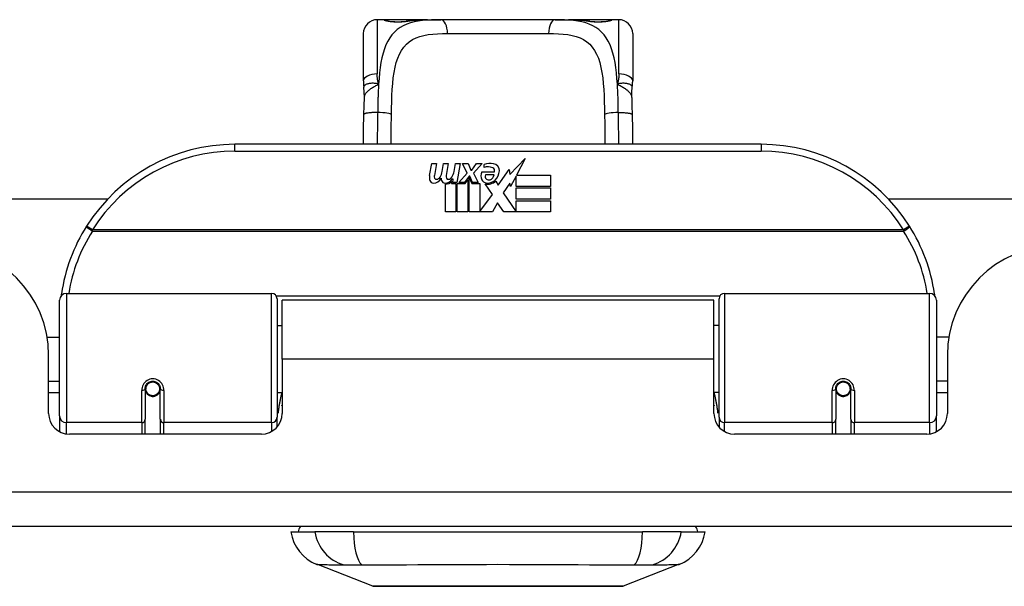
# Model space of a CAD drawing. Header units: inches. Extents: x 19 to 626, y 56 to 294.
# Tile 6 of 203: x 78.9 to 81.71, y 55.89 to 57.51. Entities that reach past the tile are written whole.
import ezdxf

# ---------------------------------------------------------------- set-up
doc = ezdxf.new("R2010")
doc.units = ezdxf.units.IN
doc.header["$MEASUREMENT"] = 0
doc.layers.add('Visible Edges(ANSI)', color=7, linetype='Continuous', lineweight=25)
doc.layers.add('Visible Tangent Edges(ANSI)', color=7, linetype='Continuous', lineweight=25)

msp = doc.modelspace()

# ---------------------------------------------------------------- linework, layer by layer
at = {"layer": 'Visible Edges(ANSI)'}
for p, q in [((79.9381, 57.51), (79.9184, 57.51)), ((80.062, 57.51), (79.9381, 57.51)), ((80.062, 57.51), (80.1003, 57.51)), ((80.4256, 57.51), (80.1003, 57.51)), ((80.4256, 57.51), (80.4639, 57.51)), ((80.5877, 57.51), (80.4639, 57.51)), ((80.6074, 57.51), (80.5877, 57.51)), ((79.8791, 57.3352), (79.8791, 57.4706)), ((80.6468, 57.4706), (80.6468, 57.3352)), ((81.0129, 57.1546), (79.5129, 57.1546)), ((80.0676, 57.0657), (80.0742, 57.1)), ((80.0742, 57.1), (80.0874, 57.1)), ((80.0874, 57.1), (80.0814, 57.0655)), ((80.1039, 57.0775), (80.1078, 57.1)), ((80.1078, 57.1), (80.121, 57.1)), ((80.121, 57.1), (80.115, 57.0655)), ((80.1378, 57.0775), (80.1417, 57.1)), ((80.1417, 57.1), (80.1549, 57.1)), ((80.1549, 57.1), (80.1453, 57.0454)), ((80.1618, 57.1), (80.178, 57.1)), ((80.1753, 57.0719), (80.1618, 57.1)), ((80.178, 57.1), (80.1855, 57.0805)), ((80.1879, 57.0805), (80.2014, 57.1)), ((80.2176, 57.1), (80.193, 57.0721)), ((80.2014, 57.1), (80.2176, 57.1)), ((80.223, 57.0883), (80.223, 57.0973)), ((80.2969, 57.0682), (80.3408, 57.1144)), ((80.3408, 57.1144), (80.316, 57.0667)), ((80.151, 57.0454), (80.1753, 57.0719)), ((80.1807, 57.0638), (80.1674, 57.0454)), ((80.1828, 57.0638), (80.1807, 57.0638)), ((80.1906, 57.0454), (80.1828, 57.0638)), ((80.1855, 57.0805), (80.1879, 57.0805)), ((80.193, 57.0721), (80.2068, 57.0454)), ((80.2164, 57.0763), (80.253, 57.0763)), ((80.2515, 57.0673), (80.2275, 57.0673)), ((80.2635, 57.0384), (80.295, 57.0824)), ((80.295, 57.0824), (80.2969, 57.0682)), ((80.3142, 57.0634), (80.2989, 57.034)), ((80.3142, 57.0346), (80.3142, 57.0634)), ((80.316, 57.0667), (80.4129, 57.0667)), ((80.4129, 57.0667), (80.4129, 57.0346)), ((80.1129, 56.9617), (80.1129, 57.0412)), ((80.1309, 57.0487), (80.1303, 57.0426)), ((80.1303, 57.0426), (80.1426, 57.0426)), ((80.1348, 57.055), (80.1319, 57.055)), ((80.1339, 57.0454), (80.1348, 57.055)), ((80.1453, 57.0454), (80.1339, 57.0454)), ((80.1426, 57.0426), (80.1426, 56.9617)), ((80.1468, 57.0426), (80.169, 57.0426)), ((80.1468, 56.9617), (80.1468, 57.0426)), ((80.1674, 57.0454), (80.151, 57.0454)), ((80.169, 57.0426), (80.1765, 57.0529)), ((80.1765, 57.0529), (80.1765, 56.9617)), ((80.1807, 57.0602), (80.1882, 57.0426)), ((80.1807, 56.9617), (80.1807, 57.0602)), ((80.1882, 57.0426), (80.2107, 57.0426)), ((80.2068, 57.0454), (80.1906, 57.0454)), ((80.2107, 57.0426), (80.2107, 56.963)), ((80.2473, 57.012), (80.2266, 57.0418)), ((80.2566, 57.0499), (80.2635, 57.0384)), ((80.297, 57.0441), (80.2773, 57.016)), ((80.2989, 57.034), (80.297, 57.0441)), ((80.4129, 57.0346), (80.3142, 57.0346)), ((80.2107, 56.963), (80.2473, 57.012)), ((80.2773, 57.016), (80.3142, 56.9623)), ((80.3142, 57.0301), (80.4129, 57.0301)), ((80.3142, 56.998), (80.3142, 57.0301)), ((80.4129, 57.0301), (80.4129, 56.998)), ((62.2743, 56.9991), (79.1506, 56.9991)), ((80.2615, 56.9878), (80.2476, 56.9617)), ((80.2791, 56.9617), (80.2615, 56.9878)), ((80.4129, 56.998), (80.3142, 56.998)), ((80.3142, 56.9938), (80.4129, 56.9938)), ((80.3142, 56.9623), (80.3142, 56.9938)), ((80.4129, 56.9938), (80.4129, 56.9617)), ((81.3753, 56.9991), (82.8961, 56.9991)), ((80.1426, 56.9617), (80.1129, 56.9617)), ((80.1765, 56.9617), (80.1468, 56.9617)), ((80.2476, 56.9617), (80.1807, 56.9617)), ((80.4129, 56.9617), (80.2791, 56.9617)), ((79.0326, 56.7296), (79.6173, 56.7296)), ((80.9086, 56.7296), (81.4933, 56.7296)), ((79.0129, 56.38), (79.0129, 56.7099)), ((79.633, 56.7139), (79.633, 56.3762)), ((79.6474, 56.5421), (79.6474, 56.7101)), ((80.8784, 56.7101), (79.6474, 56.7101)), ((80.8784, 56.5421), (80.8784, 56.7101)), ((80.8929, 56.3762), (80.8929, 56.7139)), ((81.5129, 56.7099), (81.5129, 56.38)), ((79.633, 56.6376), (79.6474, 56.6376)), ((80.8929, 56.6376), (80.8784, 56.6376)), ((78.9776, 56.6051), (79.0129, 56.6051)), ((81.5483, 56.6051), (81.5129, 56.6051)), ((78.9819, 56.3872), (78.9819, 56.5531)), ((79.6474, 56.5421), (79.6474, 56.3872)), ((80.8784, 56.3872), (80.8784, 56.5421)), ((81.5439, 56.5531), (81.5439, 56.3872)), ((78.9819, 56.4791), (79.0129, 56.4791)), ((81.5439, 56.4791), (81.5129, 56.4791)), ((79.0129, 56.4456), (78.9819, 56.4456)), ((79.257, 56.4575), (79.257, 56.3705)), ((79.2591, 56.4551), (79.2572, 56.4551)), ((79.2577, 56.4628), (79.2596, 56.4624)), ((79.259, 56.4625), (79.259, 56.4575)), ((79.263, 56.4456), (79.2606, 56.4456)), ((79.2968, 56.4456), (79.2944, 56.4456)), ((79.2981, 56.4544), (79.3003, 56.454)), ((79.3003, 56.3705), (79.3003, 56.4575)), ((79.633, 56.4466), (79.6474, 56.4466)), ((80.8929, 56.4466), (80.8784, 56.4466)), ((81.2255, 56.4575), (81.2255, 56.3705)), ((81.2277, 56.4544), (81.2255, 56.454)), ((81.2315, 56.4456), (81.2291, 56.4456)), ((81.2653, 56.4456), (81.2629, 56.4456)), ((81.2682, 56.4628), (81.2663, 56.4624)), ((81.2667, 56.4551), (81.2687, 56.4551)), ((81.2669, 56.4575), (81.2669, 56.4625)), ((81.2688, 56.3705), (81.2688, 56.4575)), ((81.5439, 56.4456), (81.5129, 56.4456)), ((79.0129, 56.38), (79.0129, 56.3352)), ((79.257, 56.3281), (79.257, 56.3705)), ((79.3003, 56.3705), (79.3003, 56.3281)), ((79.633, 56.3485), (79.633, 56.3762)), ((80.8929, 56.3762), (80.8929, 56.3485)), ((81.2255, 56.3281), (81.2255, 56.3705)), ((81.2688, 56.3705), (81.2688, 56.3281)), ((81.5129, 56.3352), (81.5129, 56.38)), ((79.5884, 56.3281), (79.041, 56.3281)), ((81.4849, 56.3281), (80.9375, 56.3281)), ((84.4139, 56.0651), (18.8089, 56.0651)), ((79.6724, 56.0494), (79.7404, 56.0494)), ((79.8512, 56.0494), (79.7404, 56.0494)), ((79.8512, 56.0494), (80.6747, 56.0494)), ((80.7854, 56.0494), (80.6747, 56.0494)), ((80.7854, 56.0494), (80.8535, 56.0494)), ((79.9061, 55.8949), (79.7464, 55.957)), ((80.7795, 55.957), (80.6198, 55.8949))]:
    msp.add_line(p, q, dxfattribs=at)
at = {"layer": 'Visible Edges(ANSI)', "flags": 128}
for points in [[(79.9461, 57.5075), (79.9467, 57.5073), (79.9484, 57.5069), (79.9536, 57.506), (79.9608, 57.5051), (79.9692, 57.5045), (79.9782, 57.5043), (79.9872, 57.5046), (79.9954, 57.5052), (80.0023, 57.5061)], [(80.0023, 57.5061), (80.0165, 57.508), (80.0313, 57.5092), (80.0464, 57.5098), (80.062, 57.51)], [(80.4639, 57.51), (80.4795, 57.5098), (80.4946, 57.5092), (80.5093, 57.508), (80.5236, 57.5061)], [(80.5236, 57.5061), (80.5305, 57.5052), (80.5388, 57.5046), (80.5477, 57.5043), (80.5568, 57.5045), (80.5651, 57.5051), (80.5723, 57.506), (80.5775, 57.5069), (80.5792, 57.5073), (80.5798, 57.5075)], [(79.8791, 57.3352), (79.8791, 57.3345), (79.8791, 57.3338), (79.8791, 57.3331), (79.8791, 57.3324), (79.8791, 57.3317), (79.8792, 57.331), (79.8792, 57.3303), (79.8792, 57.3296), (79.8793, 57.3289), (79.8793, 57.3281), (79.8793, 57.3274), (79.8794, 57.3267), (79.8794, 57.326), (79.8795, 57.3253), (79.8796, 57.3245), (79.8796, 57.3238), (79.8797, 57.3231), (79.8798, 57.3224), (79.8799, 57.3217), (79.8799, 57.3209), (79.88, 57.3202), (79.8801, 57.3195), (79.8802, 57.3188), (79.8803, 57.318)], [(79.8819, 57.2877), (79.8818, 57.3029), (79.8803, 57.318)], [(80.644, 57.2877), (80.644, 57.3029), (80.6455, 57.318)], [(80.6455, 57.318), (80.6456, 57.3188), (80.6457, 57.3195), (80.6458, 57.3202), (80.6459, 57.3209), (80.646, 57.3217), (80.6461, 57.3224), (80.6462, 57.3231), (80.6462, 57.3238), (80.6463, 57.3245), (80.6464, 57.3253), (80.6464, 57.326), (80.6465, 57.3267), (80.6465, 57.3274), (80.6466, 57.3281), (80.6466, 57.3289), (80.6467, 57.3296), (80.6467, 57.3303), (80.6467, 57.331), (80.6467, 57.3317), (80.6468, 57.3324), (80.6468, 57.3331), (80.6468, 57.3338), (80.6468, 57.3345), (80.6468, 57.3352)], [(79.8805, 57.2396), (79.881, 57.264), (79.8819, 57.2877)], [(80.644, 57.2877), (80.6448, 57.264), (80.6453, 57.2396)], [(79.8793, 57.1546), (79.8798, 57.1968), (79.8805, 57.2396)], [(80.6453, 57.2396), (80.646, 57.1968), (80.6466, 57.1546)], [(79.0184, 56.7286), (79.0184, 56.7283), (79.0184, 56.7281), (79.0183, 56.7279), (79.0183, 56.7276), (79.0183, 56.7274), (79.0182, 56.7271), (79.0182, 56.7269), (79.0181, 56.7266), (79.0181, 56.7264), (79.0181, 56.7261), (79.018, 56.7259), (79.018, 56.7256), (79.018, 56.7254), (79.0179, 56.7251), (79.0179, 56.7249), (79.0179, 56.7246), (79.0178, 56.7244), (79.0178, 56.7241), (79.0178, 56.7239), (79.0177, 56.7236), (79.0177, 56.7234), (79.0177, 56.7231), (79.0176, 56.7229), (79.0176, 56.7226)], [(81.5083, 56.7226), (81.5083, 56.7229), (81.5082, 56.7231), (81.5082, 56.7234), (81.5082, 56.7236), (81.5081, 56.7239), (81.5081, 56.7241), (81.508, 56.7244), (81.508, 56.7246), (81.508, 56.7249), (81.5079, 56.7251), (81.5079, 56.7254), (81.5079, 56.7256), (81.5078, 56.7259), (81.5078, 56.7261), (81.5078, 56.7264), (81.5077, 56.7266), (81.5077, 56.7269), (81.5077, 56.7271), (81.5076, 56.7274), (81.5076, 56.7276), (81.5075, 56.7279), (81.5075, 56.7281), (81.5075, 56.7283), (81.5074, 56.7286)], [(79.257, 56.4575), (79.2572, 56.4601), (79.2577, 56.4627), (79.2585, 56.4653), (79.2597, 56.4678), (79.2612, 56.4702), (79.263, 56.4723), (79.2651, 56.4743), (79.2675, 56.476), (79.2701, 56.4773), (79.2729, 56.4783), (79.2758, 56.4789), (79.2787, 56.4791), (79.2817, 56.4789), (79.2846, 56.4783), (79.2873, 56.4773), (79.2899, 56.4759), (79.2923, 56.4743), (79.2944, 56.4723), (79.2962, 56.4701), (79.2977, 56.4678), (79.2988, 56.4653), (79.2997, 56.4627), (79.3002, 56.4601), (79.3003, 56.4575)], [(81.2255, 56.4575), (81.2257, 56.4601), (81.2262, 56.4627), (81.227, 56.4653), (81.2282, 56.4678), (81.2296, 56.4701), (81.2314, 56.4723), (81.2336, 56.4743), (81.2359, 56.4759), (81.2385, 56.4773), (81.2413, 56.4783), (81.2442, 56.4789), (81.2472, 56.4791), (81.2501, 56.4789), (81.253, 56.4783), (81.2558, 56.4773), (81.2584, 56.476), (81.2608, 56.4743), (81.2629, 56.4723), (81.2647, 56.4702), (81.2662, 56.4678), (81.2674, 56.4653), (81.2682, 56.4627), (81.2687, 56.4601), (81.2688, 56.4575)], [(79.6469, 56.4091), (79.647, 56.4092), (79.647, 56.4093), (79.647, 56.4093), (79.647, 56.4094), (79.647, 56.4094), (79.6471, 56.4095), (79.6471, 56.4095), (79.6471, 56.4096), (79.6471, 56.4096), (79.6471, 56.4097), (79.6472, 56.4097), (79.6472, 56.4098), (79.6472, 56.4098), (79.6472, 56.4099), (79.6473, 56.4099), (79.6473, 56.41), (79.6473, 56.4101), (79.6473, 56.4101), (79.6473, 56.4102), (79.6474, 56.4102), (79.6474, 56.4103), (79.6474, 56.4103), (79.6474, 56.4104), (79.6474, 56.4104)], [(80.8784, 56.4104), (80.8784, 56.4104), (80.8785, 56.4103), (80.8785, 56.4103), (80.8785, 56.4102), (80.8785, 56.4102), (80.8786, 56.4101), (80.8786, 56.4101), (80.8786, 56.41), (80.8786, 56.4099), (80.8786, 56.4099), (80.8787, 56.4098), (80.8787, 56.4098), (80.8787, 56.4097), (80.8787, 56.4097), (80.8788, 56.4096), (80.8788, 56.4096), (80.8788, 56.4095), (80.8788, 56.4095), (80.8788, 56.4094), (80.8789, 56.4094), (80.8789, 56.4093), (80.8789, 56.4093), (80.8789, 56.4092), (80.8789, 56.4091)], [(79.9078, 55.8945), (79.9083, 55.8945), (79.9095, 55.8945), (79.9117, 55.8945), (79.9146, 55.8945), (79.9184, 55.8945), (79.9231, 55.8945), (79.9286, 55.8945), (79.9348, 55.8944), (79.9419, 55.8944), (79.9498, 55.8944), (79.9584, 55.8944), (79.9676, 55.8944), (79.9776, 55.8943), (79.9883, 55.8943), (79.9997, 55.8943), (80.0116, 55.8943), (80.0242, 55.8943), (80.0374, 55.8943), (80.0511, 55.8943), (80.0653, 55.8944), (80.08, 55.8944), (80.0951, 55.8944), (80.1107, 55.8944), (80.1267, 55.8944), (80.143, 55.8945), (80.1597, 55.8945), (80.1765, 55.8945), (80.1936, 55.8945), (80.2107, 55.8945), (80.228, 55.8945), (80.2453, 55.8945), (80.2628, 55.8945), (80.2803, 55.8945), (80.2978, 55.8945), (80.3152, 55.8945), (80.3324, 55.8945), (80.3493, 55.8945), (80.3661, 55.8945), (80.3827, 55.8945), (80.399, 55.8944), (80.415, 55.8944), (80.4307, 55.8944), (80.4459, 55.8944), (80.4606, 55.8944), (80.4748, 55.8943), (80.4885, 55.8943), (80.5017, 55.8943), (80.5143, 55.8943), (80.5262, 55.8943), (80.5376, 55.8943), (80.5483, 55.8943), (80.5583, 55.8944), (80.5675, 55.8944), (80.5761, 55.8944), (80.5839, 55.8944), (80.591, 55.8944), (80.5973, 55.8945), (80.6028, 55.8945), (80.6074, 55.8945), (80.6113, 55.8945), (80.6142, 55.8945), (80.6163, 55.8945), (80.6176, 55.8945), (80.6181, 55.8945)]]:
    msp.add_lwpolyline(points, dxfattribs=at)
at = {"layer": 'Visible Edges(ANSI)'}
for centre in [(79.2787, 56.4575), (81.2472, 56.4575)]:
    msp.add_circle(centre, 0.0197, dxfattribs=at)
for centre, radius, start, end in [((79.9184, 57.4706), 0.0394, 90, 180), ((79.9381, 57.4903), 0.0197, 56.88, 90), ((80.5877, 57.4903), 0.0197, 90, 123.12), ((80.6074, 57.4706), 0.0394, 0, 90), ((79.5129, 56.6546), 0.5, 90, 147.7623), ((81.0129, 56.6546), 0.5, 32.2377, 90), ((80.2411, 57.0394), 0.0607, 81.5605, 107.3343), ((80.2348, 57.06), 0.0307, 64.6784, 112.5609), ((80.2471, 57.0799), 0.0197, 356.5646, 81.5605), ((80.0959, 57.0602), 0.0288, 169, 198.4748), ((80.0935, 57.0634), 0.0123, 169.9922, 203.5487), ((80.058, 57.0849), 0.0465, 328.5584, 350.8257), ((80.1271, 57.0634), 0.0123, 170, 203.5571), ((80.092, 57.0856), 0.0465, 327.5992, 350), ((80.2422, 57.0649), 0.0282, 156.1555, 203.8445), ((80.2359, 57.0627), 0.00955, 151.4547, 231.1652), ((80.2349, 57.0694), 0.0168, 289.3797, 352.9975), ((80.2438, 57.079), 0.0096, 343.5261, 64.6784), ((80.2271, 57.0811), 0.0398, 314.1684, 356.5646), ((80.0785, 57.0544), 0.0105, 198.4748, 269.6788), ((80.0786, 57.0685), 0.0246, 269.6788, 333.9508), ((80.0877, 57.0609), 0.006, 203.5487, 276.1027), ((80.087, 57.0674), 0.0126, 276.1027, 327.6083), ((80.1294, 57.0595), 0.0288, 183.6169, 196.9928), ((80.1115, 57.0541), 0.0101, 196.9928, 269.4776), ((80.1117, 57.0679), 0.024, 269.4776, 327.4114), ((80.1134, 57.0652), 0.024, 268.7952, 316.5849), ((80.1213, 57.0609), 0.006, 203.5571, 276.03), ((80.1206, 57.0674), 0.0126, 276.03, 327.5992), ((80.2303, 57.0597), 0.0152, 203.8445, 265.0802), ((80.234, 57.074), 0.033, 257.079, 313.1785), ((80.234, 57.074), 0.0299, 260.4085, 314.1684), ((80.2368, 57.0638), 0.0109, 231.1652, 289.3797), ((79.5129, 56.6546), 0.5, 147.7623, 171.4919), ((81.0129, 56.6546), 0.5, 8.5081, 32.2377), ((78.6699, 56.5531), 0.312, 0, 90), ((81.8559, 56.5531), 0.312, 90, 180), ((79.0326, 56.7099), 0.0197, 90, 180), ((79.6173, 56.7139), 0.0157, 0, 90), ((80.9086, 56.7139), 0.0157, 90, 180), ((81.4933, 56.7099), 0.0197, 0, 90), ((79.2787, 56.4575), 0.0217, 180, 350.853), ((81.2472, 56.4575), 0.0217, 189.147, 0), ((79.041, 56.3872), 0.0591, 180, 270), ((79.5884, 56.3872), 0.0591, 270, 0), ((80.9375, 56.3872), 0.0591, 180, 270), ((81.4849, 56.3872), 0.0591, 270, 0), ((79.7314, 56.0415), 0.0394, 143.1301, 168.463), ((80.7944, 56.0415), 0.0394, 11.537, 36.8699), ((79.7892, 56.067), 0.1181, 188.6009, 248.7495), ((80.7367, 56.067), 0.1181, 291.2505, 351.3991), ((79.9078, 55.8994), 0.00492, 248.7495, 269.7912), ((80.618, 55.8994), 0.00492, 270.2088, 291.2505)]:
    msp.add_arc(centre, radius, start, end, dxfattribs=at)
at = {"layer": 'Visible Tangent Edges(ANSI)'}
for p, q in [((79.9184, 57.51), (79.9184, 57.3553)), ((79.9381, 57.5094), (79.9381, 57.51)), ((80.5877, 57.51), (80.5877, 57.5094)), ((80.6074, 57.3553), (80.6074, 57.51)), ((80.1189, 57.4706), (80.407, 57.4706)), ((79.5129, 57.1349), (79.5129, 57.1546)), ((81.0129, 57.1546), (81.0129, 57.1349)), ((79.5129, 57.1349), (81.0129, 57.1349)), ((79.1067, 56.9108), (79.09, 56.9213)), ((81.4359, 56.9213), (81.4192, 56.9108)), ((81.4192, 56.9108), (79.1067, 56.9108)), ((79.1067, 56.9071), (79.1067, 56.9108)), ((79.1067, 56.9071), (81.4192, 56.9071)), ((81.4192, 56.9108), (81.4192, 56.9071)), ((79.0326, 56.7296), (79.0326, 56.361)), ((79.6173, 56.361), (79.6173, 56.7296)), ((80.9086, 56.7296), (80.9086, 56.361)), ((81.4933, 56.361), (81.4933, 56.7296)), ((80.8951, 56.7219), (79.6308, 56.7219)), ((80.8784, 56.5421), (79.6474, 56.5421)), ((79.2472, 56.361), (79.2472, 56.4528)), ((79.3102, 56.4528), (79.3102, 56.361)), ((81.2157, 56.361), (81.2157, 56.4528)), ((81.2787, 56.4528), (81.2787, 56.361)), ((79.0326, 56.3287), (79.0326, 56.361)), ((79.2472, 56.361), (79.0326, 56.361)), ((79.2472, 56.361), (79.2472, 56.3281)), ((79.6173, 56.361), (79.3102, 56.361)), ((79.3102, 56.3281), (79.3102, 56.361)), ((79.6173, 56.361), (79.6173, 56.3357)), ((80.9086, 56.3357), (80.9086, 56.361)), ((81.2157, 56.361), (80.9086, 56.361)), ((81.2157, 56.361), (81.2157, 56.3281)), ((81.4933, 56.361), (81.2787, 56.361)), ((81.2787, 56.3281), (81.2787, 56.361)), ((81.4933, 56.361), (81.4933, 56.3287)), ((18.8089, 56.1641), (84.4139, 56.1641))]:
    msp.add_line(p, q, dxfattribs=at)
at = {"layer": 'Visible Tangent Edges(ANSI)', "flags": 128}
for points in [[(80.1003, 57.51), (80.0866, 57.5099), (80.0733, 57.5095), (80.0603, 57.5087), (80.0478, 57.5075), (80.0357, 57.5058), (80.0242, 57.5035), (80.0132, 57.5006), (80.0027, 57.4971), (79.9929, 57.4928), (79.9838, 57.4877), (79.9754, 57.4817), (79.9676, 57.4748), (79.9606, 57.467), (79.9543, 57.4582), (79.9486, 57.4486), (79.9435, 57.4381), (79.9391, 57.4268), (79.9352, 57.4146), (79.932, 57.4016), (79.9293, 57.3878), (79.927, 57.3733), (79.9252, 57.3583), (79.9238, 57.3426), (79.9226, 57.3265)], [(79.9381, 57.5094), (79.9383, 57.5091), (79.9389, 57.5088), (79.9398, 57.5084), (79.9411, 57.508), (79.9428, 57.5075), (79.9448, 57.5071), (79.9471, 57.5066), (79.9497, 57.5061), (79.9525, 57.5057), (79.9556, 57.5053), (79.9589, 57.5049), (79.9624, 57.5045), (79.9661, 57.5043), (79.9698, 57.5041), (79.9737, 57.504), (79.9775, 57.5039), (79.9814, 57.504), (79.9852, 57.5041), (79.989, 57.5043), (79.9926, 57.5046), (79.9961, 57.5049), (79.9994, 57.5053), (80.0025, 57.5057), (80.0054, 57.5061)], [(80.0054, 57.5061), (80.0075, 57.5065), (80.0097, 57.5068), (80.0119, 57.5071), (80.0141, 57.5074), (80.0163, 57.5077), (80.0186, 57.5079), (80.0208, 57.5082), (80.0231, 57.5084), (80.0254, 57.5086), (80.0277, 57.5088), (80.0301, 57.509), (80.0324, 57.5091), (80.0348, 57.5093), (80.0372, 57.5094), (80.0396, 57.5095), (80.042, 57.5096), (80.0445, 57.5097), (80.0469, 57.5098), (80.0494, 57.5099), (80.0519, 57.5099), (80.0544, 57.51), (80.0569, 57.51), (80.0594, 57.51), (80.062, 57.51)], [(80.6033, 57.3265), (80.6021, 57.3426), (80.6007, 57.3582), (80.5988, 57.3733), (80.5966, 57.3877), (80.5939, 57.4015), (80.5907, 57.4145), (80.5869, 57.4267), (80.5824, 57.4381), (80.5773, 57.4486), (80.5716, 57.4582), (80.5652, 57.4669), (80.5582, 57.4747), (80.5505, 57.4817), (80.542, 57.4877), (80.5329, 57.4928), (80.5231, 57.4971), (80.5128, 57.5007), (80.5018, 57.5036), (80.4902, 57.5058), (80.4782, 57.5075), (80.4656, 57.5087), (80.4527, 57.5095), (80.4393, 57.5099), (80.4256, 57.51)], [(80.4639, 57.51), (80.4665, 57.51), (80.469, 57.51), (80.4715, 57.51), (80.474, 57.5099), (80.4765, 57.5099), (80.4789, 57.5098), (80.4814, 57.5097), (80.4838, 57.5096), (80.4863, 57.5095), (80.4887, 57.5094), (80.4911, 57.5093), (80.4934, 57.5091), (80.4958, 57.509), (80.4981, 57.5088), (80.5005, 57.5086), (80.5028, 57.5084), (80.505, 57.5082), (80.5073, 57.5079), (80.5096, 57.5077), (80.5118, 57.5074), (80.514, 57.5071), (80.5162, 57.5068), (80.5184, 57.5065), (80.5205, 57.5061)], [(80.5205, 57.5061), (80.5234, 57.5057), (80.5265, 57.5052), (80.5298, 57.5049), (80.5333, 57.5045), (80.537, 57.5043), (80.5407, 57.5041), (80.5446, 57.504), (80.5484, 57.5039), (80.5523, 57.504), (80.5561, 57.5041), (80.5599, 57.5043), (80.5635, 57.5046), (80.567, 57.5049), (80.5703, 57.5053), (80.5734, 57.5057), (80.5763, 57.5061), (80.5788, 57.5066), (80.5811, 57.5071), (80.5831, 57.5075), (80.5847, 57.508), (80.586, 57.5084), (80.587, 57.5088), (80.5875, 57.5091), (80.5877, 57.5094)], [(79.9591, 57.2391), (79.9594, 57.2576), (79.9599, 57.2759), (79.9606, 57.2938), (79.9616, 57.3112), (79.9628, 57.328), (79.9645, 57.3442), (79.9667, 57.3596), (79.9695, 57.3742), (79.9729, 57.3878), (79.9771, 57.4004), (79.982, 57.412), (79.9877, 57.4225), (79.9943, 57.4319), (80.0017, 57.4401), (80.0099, 57.4472), (80.0191, 57.4532), (80.0292, 57.458), (80.0401, 57.4619), (80.0517, 57.465), (80.064, 57.4673), (80.0769, 57.4689), (80.0904, 57.4699), (80.1044, 57.4705), (80.1189, 57.4706)], [(80.407, 57.4706), (80.4215, 57.4705), (80.4356, 57.4699), (80.4491, 57.4689), (80.462, 57.4673), (80.4743, 57.465), (80.4859, 57.462), (80.4967, 57.458), (80.5068, 57.4531), (80.5159, 57.4471), (80.5242, 57.44), (80.5317, 57.4317), (80.5382, 57.4223), (80.544, 57.4118), (80.5489, 57.4003), (80.5531, 57.3876), (80.5565, 57.3739), (80.5592, 57.3593), (80.5614, 57.3439), (80.5631, 57.3277), (80.5644, 57.3109), (80.5654, 57.2935), (80.566, 57.2757), (80.5665, 57.2575), (80.5668, 57.2391)], [(79.9226, 57.3265), (79.9222, 57.3277), (79.9219, 57.3289), (79.9216, 57.3301), (79.9213, 57.3313), (79.921, 57.3325), (79.9208, 57.3337), (79.9205, 57.3349), (79.9203, 57.3361), (79.92, 57.3373), (79.9198, 57.3385), (79.9196, 57.3397), (79.9195, 57.3409), (79.9193, 57.3421), (79.9191, 57.3433), (79.919, 57.3446), (79.9189, 57.3458), (79.9188, 57.347), (79.9187, 57.3482), (79.9186, 57.3494), (79.9186, 57.3505), (79.9185, 57.3517), (79.9185, 57.3529), (79.9185, 57.3541), (79.9184, 57.3553)], [(80.6074, 57.3553), (80.6074, 57.3541), (80.6074, 57.3529), (80.6074, 57.3517), (80.6073, 57.3505), (80.6073, 57.3494), (80.6072, 57.3482), (80.6071, 57.347), (80.607, 57.3458), (80.6069, 57.3446), (80.6067, 57.3433), (80.6066, 57.3421), (80.6064, 57.3409), (80.6062, 57.3397), (80.606, 57.3385), (80.6058, 57.3373), (80.6056, 57.3361), (80.6054, 57.3349), (80.6051, 57.3337), (80.6049, 57.3325), (80.6046, 57.3313), (80.6043, 57.3301), (80.604, 57.3289), (80.6036, 57.3277), (80.6033, 57.3265)], [(79.9226, 57.3265), (79.9196, 57.3273), (79.9166, 57.3279), (79.9137, 57.3283), (79.9109, 57.3285), (79.9082, 57.3287), (79.9056, 57.3287), (79.903, 57.3286), (79.9005, 57.3284), (79.8982, 57.3281), (79.8959, 57.3278), (79.8938, 57.3273), (79.8918, 57.3268), (79.8899, 57.3263), (79.8882, 57.3257), (79.8866, 57.325), (79.8852, 57.3244), (79.884, 57.3236), (79.8829, 57.3229), (79.8821, 57.3221), (79.8813, 57.3213), (79.8808, 57.3205), (79.8805, 57.3197), (79.8803, 57.3189), (79.8803, 57.318)], [(79.8819, 57.2877), (79.882, 57.2895), (79.8824, 57.2913), (79.8829, 57.2931), (79.8835, 57.2949), (79.8844, 57.2967), (79.8853, 57.2985), (79.8865, 57.3002), (79.8877, 57.302), (79.8892, 57.3037), (79.8907, 57.3054), (79.8924, 57.307), (79.8943, 57.3087), (79.8962, 57.3103), (79.8982, 57.3119), (79.9004, 57.3134), (79.9026, 57.315), (79.9049, 57.3165), (79.9073, 57.318), (79.9098, 57.3194), (79.9123, 57.3208), (79.9148, 57.3223), (79.9174, 57.3237), (79.92, 57.3251), (79.9226, 57.3265)], [(79.9226, 57.3265), (79.9224, 57.3233), (79.9222, 57.32), (79.922, 57.3167), (79.9219, 57.3135), (79.9217, 57.3102), (79.9215, 57.3069), (79.9214, 57.3035), (79.9213, 57.3002), (79.9211, 57.2968), (79.921, 57.2935), (79.9209, 57.2901), (79.9208, 57.2867), (79.9207, 57.2833), (79.9206, 57.2799), (79.9205, 57.2765), (79.9204, 57.273), (79.9203, 57.2696), (79.9203, 57.2661), (79.9202, 57.2627), (79.9201, 57.2592), (79.9201, 57.2558), (79.92, 57.2523), (79.92, 57.2488), (79.9199, 57.2453)], [(80.6455, 57.318), (80.6456, 57.3189), (80.6454, 57.3197), (80.6451, 57.3205), (80.6445, 57.3213), (80.6438, 57.3221), (80.6429, 57.3229), (80.6419, 57.3236), (80.6406, 57.3244), (80.6392, 57.325), (80.6377, 57.3257), (80.6359, 57.3263), (80.6341, 57.3268), (80.6321, 57.3273), (80.63, 57.3278), (80.6277, 57.3281), (80.6253, 57.3284), (80.6229, 57.3286), (80.6203, 57.3287), (80.6177, 57.3287), (80.6149, 57.3285), (80.6121, 57.3283), (80.6093, 57.3279), (80.6063, 57.3273), (80.6033, 57.3265)], [(80.6033, 57.3265), (80.6059, 57.3251), (80.6085, 57.3237), (80.6111, 57.3223), (80.6136, 57.3208), (80.6161, 57.3194), (80.6186, 57.318), (80.6209, 57.3165), (80.6233, 57.315), (80.6255, 57.3134), (80.6276, 57.3119), (80.6297, 57.3103), (80.6316, 57.3087), (80.6334, 57.307), (80.6351, 57.3054), (80.6367, 57.3037), (80.6381, 57.302), (80.6394, 57.3002), (80.6405, 57.2985), (80.6415, 57.2967), (80.6423, 57.2949), (80.643, 57.2931), (80.6435, 57.2913), (80.6438, 57.2895), (80.644, 57.2877)], [(80.606, 57.2453), (80.6059, 57.2488), (80.6059, 57.2523), (80.6058, 57.2558), (80.6058, 57.2593), (80.6057, 57.2627), (80.6056, 57.2662), (80.6056, 57.2696), (80.6055, 57.2731), (80.6054, 57.2765), (80.6053, 57.2799), (80.6052, 57.2833), (80.6051, 57.2867), (80.605, 57.2901), (80.6049, 57.2935), (80.6048, 57.2969), (80.6046, 57.3002), (80.6045, 57.3036), (80.6043, 57.3069), (80.6042, 57.3102), (80.604, 57.3135), (80.6039, 57.3168), (80.6037, 57.32), (80.6035, 57.3233), (80.6033, 57.3265)], [(79.9199, 57.2453), (79.9176, 57.2454), (79.9153, 57.2454), (79.9129, 57.2453), (79.9105, 57.2453), (79.9081, 57.2452), (79.9056, 57.2451), (79.9033, 57.245), (79.9009, 57.2448), (79.8986, 57.2447), (79.8964, 57.2444), (79.8943, 57.2442), (79.8923, 57.2439), (79.8905, 57.2437), (79.8887, 57.2434), (79.8872, 57.243), (79.8857, 57.2427), (79.8845, 57.2423), (79.8834, 57.2419), (79.8825, 57.2416), (79.8818, 57.2412), (79.8812, 57.2408), (79.8808, 57.2404), (79.8806, 57.24), (79.8805, 57.2396)], [(79.9199, 57.2453), (79.9198, 57.2415), (79.9198, 57.2377), (79.9197, 57.2338), (79.9196, 57.23), (79.9196, 57.2262), (79.9195, 57.2224), (79.9194, 57.2186), (79.9194, 57.2147), (79.9193, 57.2109), (79.9192, 57.2071), (79.9192, 57.2033), (79.9191, 57.1996), (79.919, 57.1958), (79.919, 57.192), (79.9189, 57.1882), (79.9189, 57.1845), (79.9188, 57.1807), (79.9188, 57.177), (79.9187, 57.1732), (79.9187, 57.1695), (79.9186, 57.1658), (79.9186, 57.1621), (79.9186, 57.1584), (79.9185, 57.1547)], [(79.958, 57.1547), (79.958, 57.1581), (79.958, 57.1616), (79.9581, 57.1651), (79.9581, 57.1685), (79.9582, 57.172), (79.9582, 57.1755), (79.9583, 57.179), (79.9583, 57.1825), (79.9583, 57.186), (79.9584, 57.1895), (79.9584, 57.193), (79.9585, 57.1965), (79.9585, 57.2), (79.9586, 57.2036), (79.9587, 57.2071), (79.9587, 57.2106), (79.9588, 57.2142), (79.9588, 57.2177), (79.9589, 57.2213), (79.9589, 57.2248), (79.959, 57.2284), (79.959, 57.2319), (79.9591, 57.2355), (79.9591, 57.2391)], [(80.5668, 57.2391), (80.5668, 57.2355), (80.5669, 57.232), (80.5669, 57.2284), (80.567, 57.2249), (80.567, 57.2213), (80.5671, 57.2178), (80.5671, 57.2142), (80.5672, 57.2107), (80.5672, 57.2072), (80.5673, 57.2036), (80.5673, 57.2001), (80.5674, 57.1966), (80.5674, 57.193), (80.5675, 57.1895), (80.5675, 57.186), (80.5676, 57.1825), (80.5676, 57.179), (80.5676, 57.1755), (80.5677, 57.172), (80.5677, 57.1685), (80.5678, 57.165), (80.5678, 57.1616), (80.5678, 57.1581), (80.5679, 57.1546)], [(80.606, 57.2453), (80.6083, 57.2454), (80.6106, 57.2454), (80.613, 57.2453), (80.6154, 57.2453), (80.6178, 57.2452), (80.6202, 57.2451), (80.6226, 57.245), (80.625, 57.2448), (80.6272, 57.2447), (80.6294, 57.2444), (80.6316, 57.2442), (80.6335, 57.2439), (80.6354, 57.2437), (80.6371, 57.2434), (80.6387, 57.243), (80.6401, 57.2427), (80.6414, 57.2423), (80.6425, 57.2419), (80.6434, 57.2416), (80.6441, 57.2412), (80.6446, 57.2408), (80.645, 57.2404), (80.6453, 57.24), (80.6453, 57.2396)], [(80.6073, 57.1546), (80.6073, 57.1583), (80.6073, 57.162), (80.6072, 57.1658), (80.6072, 57.1695), (80.6071, 57.1732), (80.6071, 57.177), (80.607, 57.1807), (80.607, 57.1845), (80.6069, 57.1883), (80.6069, 57.192), (80.6068, 57.1958), (80.6067, 57.1996), (80.6067, 57.2034), (80.6066, 57.2072), (80.6066, 57.211), (80.6065, 57.2148), (80.6064, 57.2186), (80.6064, 57.2224), (80.6063, 57.2262), (80.6062, 57.23), (80.6062, 57.2339), (80.6061, 57.2377), (80.606, 57.2415), (80.606, 57.2453)], [(79.3102, 56.4528), (79.3099, 56.4568), (79.3092, 56.4608), (79.308, 56.4648), (79.3063, 56.4686), (79.3042, 56.4722), (79.3016, 56.4756), (79.2985, 56.4786), (79.2951, 56.4811), (79.2913, 56.4832), (79.2872, 56.4847), (79.283, 56.4857), (79.2787, 56.486), (79.2744, 56.4857), (79.2702, 56.4848), (79.2662, 56.4832), (79.2624, 56.4812), (79.2589, 56.4786), (79.2558, 56.4756), (79.2532, 56.4723), (79.251, 56.4686), (79.2493, 56.4648), (79.2481, 56.4608), (79.2474, 56.4568), (79.2472, 56.4528)], [(81.2787, 56.4528), (81.2785, 56.4568), (81.2777, 56.4608), (81.2766, 56.4648), (81.2749, 56.4686), (81.2727, 56.4723), (81.27, 56.4756), (81.267, 56.4786), (81.2635, 56.4812), (81.2597, 56.4833), (81.2557, 56.4848), (81.2514, 56.4857), (81.2472, 56.486), (81.2429, 56.4857), (81.2386, 56.4847), (81.2346, 56.4832), (81.2308, 56.4811), (81.2274, 56.4786), (81.2243, 56.4756), (81.2217, 56.4722), (81.2195, 56.4686), (81.2178, 56.4648), (81.2167, 56.4608), (81.2159, 56.4568), (81.2157, 56.4528)], [(79.6467, 56.4467), (79.646, 56.4443), (79.6454, 56.4419), (79.6449, 56.4396), (79.6443, 56.4372), (79.6437, 56.4348), (79.6432, 56.4324), (79.6427, 56.43), (79.6422, 56.4276), (79.6417, 56.4252), (79.6412, 56.4227), (79.6407, 56.4203), (79.6403, 56.4179), (79.6398, 56.4155), (79.6394, 56.413), (79.639, 56.4106), (79.6386, 56.4081), (79.6382, 56.4057), (79.6378, 56.4032), (79.6375, 56.4008), (79.6371, 56.3983), (79.6368, 56.3958), (79.6365, 56.3934), (79.6362, 56.3909), (79.6359, 56.3884)], [(80.89, 56.3884), (80.8897, 56.3909), (80.8894, 56.3934), (80.8891, 56.3958), (80.8887, 56.3983), (80.8884, 56.4008), (80.888, 56.4032), (80.8877, 56.4057), (80.8873, 56.4081), (80.8869, 56.4106), (80.8865, 56.413), (80.8861, 56.4155), (80.8856, 56.4179), (80.8852, 56.4203), (80.8847, 56.4227), (80.8842, 56.4252), (80.8837, 56.4276), (80.8832, 56.43), (80.8827, 56.4324), (80.8821, 56.4348), (80.8816, 56.4372), (80.881, 56.4396), (80.8804, 56.4419), (80.8798, 56.4443), (80.8792, 56.4467)], [(79.7464, 55.957), (79.7465, 55.957), (79.7469, 55.9569), (79.7476, 55.9569), (79.7485, 55.9569), (79.7498, 55.9568), (79.7513, 55.9568), (79.753, 55.9567), (79.755, 55.9566), (79.7573, 55.9566), (79.7599, 55.9565), (79.7627, 55.9564), (79.7657, 55.9563), (79.769, 55.9562), (79.7725, 55.9561), (79.7763, 55.9561), (79.7803, 55.956), (79.7846, 55.9559), (79.7891, 55.9558), (79.7938, 55.9558), (79.7987, 55.9557), (79.8039, 55.9557), (79.8092, 55.9556), (79.8148, 55.9556), (79.823, 55.9554)], [(79.823, 55.9554), (79.8244, 55.9554), (79.8258, 55.9555), (79.8273, 55.9555), (79.8289, 55.9555), (79.8306, 55.9555), (79.8323, 55.9556), (79.8341, 55.9556), (79.836, 55.9556), (79.8379, 55.9556), (79.8399, 55.9556), (79.842, 55.9556), (79.8441, 55.9556), (79.8463, 55.9556), (79.8486, 55.9556), (79.8509, 55.9556), (79.8533, 55.9556), (79.8558, 55.9556), (79.8583, 55.9556), (79.8609, 55.9555), (79.8635, 55.9555), (79.8661, 55.9555), (79.8688, 55.9555), (79.8716, 55.9554), (79.8743, 55.9554)], [(79.8743, 55.9554), (79.9079, 55.9556), (79.9389, 55.9557), (79.9703, 55.9558), (80.0019, 55.956), (80.0339, 55.9561), (80.0661, 55.9563), (80.0985, 55.9565), (80.1311, 55.9566), (80.1639, 55.9568), (80.1967, 55.9569), (80.2297, 55.9569), (80.2627, 55.957), (80.2958, 55.9569), (80.3288, 55.9569), (80.3617, 55.9568), (80.3944, 55.9566), (80.427, 55.9565), (80.4595, 55.9563), (80.4918, 55.9561), (80.5238, 55.956), (80.5555, 55.9558), (80.5869, 55.9557), (80.618, 55.9556), (80.6515, 55.9554)], [(80.6515, 55.9554), (80.6543, 55.9554), (80.657, 55.9555), (80.6597, 55.9555), (80.6624, 55.9555), (80.665, 55.9555), (80.6675, 55.9556), (80.67, 55.9556), (80.6725, 55.9556), (80.6749, 55.9556), (80.6772, 55.9556), (80.6795, 55.9556), (80.6817, 55.9556), (80.6838, 55.9556), (80.6859, 55.9556), (80.6879, 55.9556), (80.6899, 55.9556), (80.6918, 55.9556), (80.6936, 55.9556), (80.6953, 55.9555), (80.697, 55.9555), (80.6986, 55.9555), (80.7001, 55.9555), (80.7015, 55.9554), (80.7029, 55.9554)], [(80.7029, 55.9554), (80.7111, 55.9556), (80.7167, 55.9556), (80.722, 55.9557), (80.7272, 55.9557), (80.7321, 55.9558), (80.7368, 55.9558), (80.7413, 55.9559), (80.7455, 55.956), (80.7496, 55.9561), (80.7533, 55.9561), (80.7569, 55.9562), (80.7602, 55.9563), (80.7632, 55.9564), (80.766, 55.9565), (80.7686, 55.9566), (80.7708, 55.9566), (80.7729, 55.9567), (80.7746, 55.9568), (80.7761, 55.9568), (80.7773, 55.9569), (80.7783, 55.9569), (80.779, 55.9569), (80.7794, 55.957), (80.7795, 55.957)], [(79.9883, 55.8945), (79.9819, 55.8945), (79.9757, 55.8945), (79.9697, 55.8945), (79.964, 55.8946), (79.9585, 55.8946), (79.9533, 55.8946), (79.9483, 55.8946), (79.9436, 55.8946), (79.9391, 55.8947), (79.9349, 55.8947), (79.931, 55.8947), (79.9273, 55.8947), (79.924, 55.8947), (79.9209, 55.8948), (79.9181, 55.8948), (79.9156, 55.8948), (79.9133, 55.8948), (79.9114, 55.8948), (79.9098, 55.8948), (79.9085, 55.8948), (79.9074, 55.8948), (79.9067, 55.8948), (79.9062, 55.8949), (79.9061, 55.8949)], [(80.0354, 55.8945), (80.0332, 55.8945), (80.0311, 55.8945), (80.029, 55.8945), (80.0269, 55.8945), (80.0249, 55.8945), (80.0228, 55.8945), (80.0208, 55.8945), (80.0187, 55.8945), (80.0167, 55.8945), (80.0147, 55.8945), (80.0127, 55.8945), (80.0108, 55.8945), (80.0088, 55.8945), (80.0069, 55.8945), (80.005, 55.8945), (80.003, 55.8945), (80.0012, 55.8945), (79.9993, 55.8945), (79.9974, 55.8945), (79.9956, 55.8945), (79.9937, 55.8945), (79.9919, 55.8945), (79.9901, 55.8945), (79.9883, 55.8945)], [(80.4905, 55.8945), (80.4744, 55.8945), (80.4575, 55.8946), (80.4399, 55.8946), (80.4218, 55.8946), (80.4031, 55.8947), (80.3839, 55.8947), (80.3643, 55.8948), (80.3445, 55.8948), (80.3243, 55.8948), (80.304, 55.8948), (80.2834, 55.8948), (80.2628, 55.8949), (80.2422, 55.8948), (80.2217, 55.8948), (80.2014, 55.8948), (80.1813, 55.8948), (80.1614, 55.8948), (80.1417, 55.8947), (80.1225, 55.8947), (80.1039, 55.8946), (80.0858, 55.8946), (80.0683, 55.8946), (80.0515, 55.8945), (80.0354, 55.8945)], [(80.5376, 55.8945), (80.5358, 55.8945), (80.534, 55.8945), (80.5322, 55.8945), (80.5303, 55.8945), (80.5285, 55.8945), (80.5266, 55.8945), (80.5247, 55.8945), (80.5228, 55.8945), (80.5209, 55.8945), (80.519, 55.8945), (80.5171, 55.8945), (80.5151, 55.8945), (80.5131, 55.8945), (80.5112, 55.8945), (80.5092, 55.8945), (80.5071, 55.8945), (80.5051, 55.8945), (80.5031, 55.8945), (80.501, 55.8945), (80.4989, 55.8945), (80.4968, 55.8945), (80.4947, 55.8945), (80.4926, 55.8945), (80.4905, 55.8945)], [(80.6198, 55.8949), (80.6197, 55.8949), (80.6192, 55.8948), (80.6185, 55.8948), (80.6174, 55.8948), (80.6161, 55.8948), (80.6144, 55.8948), (80.6125, 55.8948), (80.6103, 55.8948), (80.6077, 55.8948), (80.6049, 55.8948), (80.6018, 55.8947), (80.5985, 55.8947), (80.5948, 55.8947), (80.5909, 55.8947), (80.5867, 55.8947), (80.5823, 55.8946), (80.5776, 55.8946), (80.5726, 55.8946), (80.5673, 55.8946), (80.5619, 55.8946), (80.5561, 55.8945), (80.5502, 55.8945), (80.544, 55.8945), (80.5376, 55.8945)]]:
    msp.add_lwpolyline(points, dxfattribs=at)
at = {"layer": 'Visible Tangent Edges(ANSI)'}
for centre, start, end in [((79.5129, 56.6546), 90, 147.7623), ((81.0129, 56.6546), 32.2377, 90), ((79.5129, 56.6509), 147.7623, 170.5651), ((81.0129, 56.6509), 9.4349, 32.2377)]:
    msp.add_arc(centre, 0.4803, start, end, dxfattribs=at)
for centre, major_axis, ratio, start_param, end_param in [((79.9381, 57.4897), (0.0197, 0), 0.998051, 1.091081, 1.570796), ((80.0054, 57.4867), (-0.0031, 0.0194), 0.702907, 6.061108, 6.283185), ((80.1003, 57.4706), (0, 0.0394), 0.472046, 4.712389, 6.283185), ((80.4256, 57.4706), (0, 0.0394), 0.472046, 0, 1.570796), ((80.5205, 57.4867), (0.0031, 0.0194), 0.702907, 0, 0.222077), ((80.5877, 57.4897), (0.0197, 0), 0.998051, 1.570796, 2.050029), ((79.9184, 57.3352), (-0.0394, 0), 0.508749, 4.712389, 6.283185), ((80.6074, 57.3352), (0.0394, 0), 0.508749, 0, 1.570796), ((79.9199, 57.2391), (0.0394, -0.0006), 0.159697, 0.093172, 1.573179), ((80.606, 57.2391), (-0.0394, -0.0006), 0.159697, 4.710006, 6.190013), ((79.1067, 56.9108), (-0.0167, 0.0105), 0.161367, 0, 1.672214), ((81.4192, 56.9108), (0.0167, 0.0105), 0.161367, 4.610972, 6.283185), ((79.0379, 56.7257), (-0.0195, 0.0029), 0.187781, 0, 0.58509), ((81.488, 56.7257), (0.0195, 0.0029), 0.187781, 5.698095, 6.283185), ((79.2472, 56.4575), (0.00984, 0), 0.476565, 4.712389, 6.283185), ((79.3102, 56.4575), (-0.00984, 0), 0.476565, 0, 1.570796), ((81.2157, 56.4575), (0.00984, 0), 0.476565, 4.712389, 6.283185), ((81.2787, 56.4575), (-0.00984, 0), 0.476565, 0, 1.570796), ((79.0326, 56.38), (-0.0197, 0), 0.965926, 0, 1.570796), ((79.2472, 56.3705), (0.00984, 0), 0.965926, 4.712389, 6.283185), ((79.3102, 56.3705), (-0.00984, 0), 0.965926, 0, 1.570796), ((79.6173, 56.3762), (0.0157, 0), 0.965926, 4.712389, 6.283185), ((80.9086, 56.3762), (-0.0157, 0), 0.965926, 0, 1.570796), ((81.2157, 56.3705), (0.00984, 0), 0.965926, 4.712389, 6.283185), ((81.2787, 56.3705), (-0.00984, 0), 0.965926, 0, 1.570796), ((81.4933, 56.38), (0.0197, 0), 0.965926, 4.712389, 6.283185), ((79.8507, 56.0693), (0.0158, -0.117), 0.948273, 4.754759, 5.892029), ((79.8886, 56.0693), (-0.0053, -0.118), 0.314585, 4.896593, 6.033863), ((80.6372, 56.0693), (0.0053, -0.118), 0.314585, 0.249322, 1.386592), ((80.6752, 56.0693), (-0.0158, -0.117), 0.948273, 0.391156, 1.528426)]:
    msp.add_ellipse(centre, major_axis=major_axis, ratio=ratio, start_param=start_param, end_param=end_param, dxfattribs=at)

doc.saveas('drawing.dxf')
